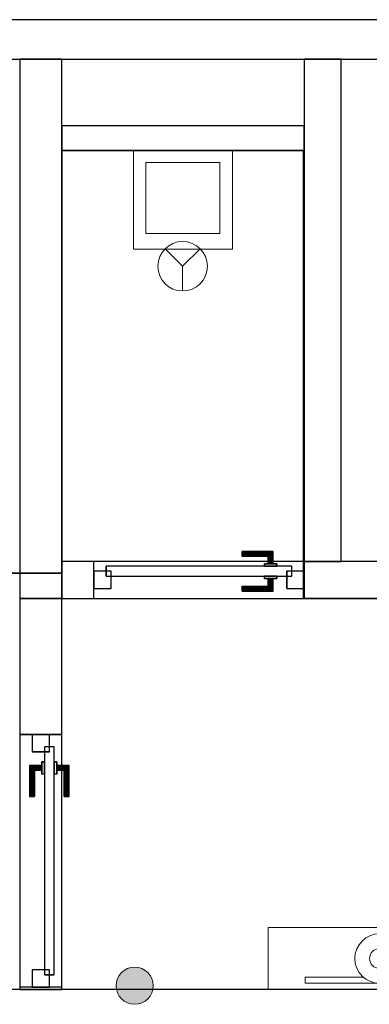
# Model space of a CAD drawing. Header units: metres. Extents: x 397.7 to 427.5, y 12.7 to 28.4.
# Tile 110 of 118: x 415.8 to 417.2, y 24.2 to 28.2. Entities that reach past the tile are written whole.
import ezdxf

# ---------------------------------------------------------------- set-up
doc = ezdxf.new("R2010")
doc.units = ezdxf.units.M
doc.layers.add('01_CARPINTERIA', color=5, linetype='Continuous', lineweight=25, true_color=0x0000ff)
doc.layers.add('01_SUELOS', color=7, linetype='Continuous', lineweight=25, true_color=0x007f00)
for name, color, linetype, lineweight in [('02_MOBILIARIO', 7, 'Continuous', 18), ('A-DETL-____-MBND', 7, 'Continuous', 18), ('A-DETL-GENF-OTLN', 7, 'Continuous', 18), ('A-GENM-____-OTLN', 7, 'Continuous', 18), ('A-WALL-____-MCUT', 7, 'Continuous', 25), ('A-WALL-____-OTLN', 7, 'Continuous', 25)]:
    doc.layers.add(name, color=color, linetype=linetype, lineweight=lineweight)

# ---------------------------------------------------------------- blocks, each defined once
blk = doc.blocks.new('Family - LONDR55-XX_ZZ-ARQ-CAA-M3D-Londres55-151201-08_PCI_P5')
at = {"layer": '01_CARPINTERIA', "color": 161, "true_color": 0xaaaaff}
for p, q in [((0.1263, 0.1487), (0.125, 0.15)), ((0.125, 0.15), (0.125, 0.1)), ((0.125, 0.15), (0.1263, 0.1487)), ((0.25, 0.15), (0.125, 0.15)), ((0.13, 0.145), (0.1263, 0.1487)), ((0.1263, 0.1487), (0.1263, 0.1)), ((0.1263, 0.1487), (0.1263, 0.1)), ((0.1263, 0.1487), (0.13, 0.145)), ((0.25, 0.1487), (0.1263, 0.1487)), ((0.25, 0.1487), (0.1263, 0.1487)), ((0.135, 0.14), (0.13, 0.145)), ((0.13, 0.145), (0.13, 0.1)), ((0.13, 0.145), (0.13, 0.1)), ((0.13, 0.145), (0.135, 0.14)), ((0.25, 0.145), (0.13, 0.145)), ((0.25, 0.145), (0.13, 0.145)), ((0.135, 0.1), (0.135, 0.14)), ((0.135, 0.14), (0.135, 0.1)), ((0.135, 0.14), (0.14, 0.135)), ((0.14, 0.135), (0.135, 0.14)), ((0.135, 0.14), (0.25, 0.14)), ((0.25, 0.14), (0.135, 0.14)), ((0.14, 0.135), (0.14, 0.1)), ((0.14, 0.135), (0.1437, 0.1313)), ((0.1437, 0.1313), (0.14, 0.135)), ((0.14, 0.135), (0.14, 0.1)), ((0.25, 0.135), (0.14, 0.135)), ((0.25, 0.135), (0.14, 0.135)), ((0.1437, 0.1313), (0.1437, 0.1)), ((0.1437, 0.1313), (0.145, 0.13)), ((0.145, 0.13), (0.1437, 0.1313)), ((0.1437, 0.1313), (0.1437, 0.1)), ((0.25, 0.1313), (0.1437, 0.1313)), ((0.25, 0.1313), (0.1437, 0.1313)), ((0.145, 0.13), (0.145, 0.1)), ((0.25, 0.13), (0.145, 0.13)), ((0.25, 0.1487), (0.25, 0.15)), ((0.25, 0.15), (0.25, 0.1487)), ((0.25, 0.145), (0.25, 0.1487)), ((0.25, 0.1487), (0.25, 0.145)), ((0.25, 0.145), (0.25, 0.14)), ((0.25, 0.14), (0.25, 0.145)), ((0.25, 0.14), (0.25, 0.135)), ((0.25, 0.135), (0.25, 0.14)), ((0.25, 0.135), (0.25, 0.1313)), ((0.25, 0.1313), (0.25, 0.135)), ((0.25, 0.1313), (0.25, 0.13)), ((0.25, 0.13), (0.25, 0.1313)), ((0.9709, 0.09), (0.05, 0.09)), ((0.05, 0.09), (0.05, 0.05)), ((0.9709, 0.09), (0.05, 0.09)), ((0.05, 0.09), (0.05, 0.05)), ((0.16, 0.1), (0.11, 0.1)), ((0.11, 0.1), (0.16, 0.1)), ((0.11, 0.1), (0.11, 0.09)), ((0.11, 0.09), (0.11, 0.1)), ((0.16, 0.09), (0.11, 0.09)), ((0.11, 0.09), (0.16, 0.09)), ((0.1263, 0.1), (0.125, 0.1)), ((0.125, 0.1), (0.1263, 0.1)), ((0.13, 0.1), (0.1263, 0.1)), ((0.1263, 0.1), (0.13, 0.1)), ((0.135, 0.1), (0.13, 0.1)), ((0.13, 0.1), (0.135, 0.1)), ((0.14, 0.1), (0.135, 0.1)), ((0.135, 0.1), (0.14, 0.1)), ((0.14, 0.1), (0.1437, 0.1)), ((0.1437, 0.1), (0.14, 0.1)), ((0.1437, 0.1), (0.145, 0.1)), ((0.145, 0.1), (0.1437, 0.1)), ((0.16, 0.1), (0.16, 0.09)), ((0.16, 0.1), (0.16, 0.09)), ((0.9709, 0.05), (0.9709, 0.09)), ((0.9709, 0.09), (0.9709, 0.05)), ((0.07, 0.07), (0, 0.07)), ((0, 0.07), (0, 0)), ((0.07, 0.07), (0, 0.07)), ((0, 0.07), (0, 0)), ((0.05, 0.05), (0.9709, 0.05)), ((0.05, 0.05), (0.9709, 0.05)), ((0.07, 0), (0.07, 0.07)), ((0.07, 0.07), (0.07, 0)), ((0.11, 0.05), (0.16, 0.05)), ((0.16, 0.05), (0.11, 0.05)), ((0.11, 0.05), (0.11, 0.04)), ((0.11, 0.04), (0.11, 0.05)), ((0.11, 0.04), (0.16, 0.04)), ((0.16, 0.04), (0.11, 0.04)), ((0.1263, 0.04), (0.125, 0.04)), ((0.125, 0.04), (0.1263, 0.04)), ((0.125, 0.04), (0.125, -0.01)), ((0.13, 0.04), (0.1263, 0.04)), ((0.1263, 0.04), (0.13, 0.04)), ((0.1263, 0.04), (0.1263, -0.0087)), ((0.1263, 0.04), (0.1263, -0.0087)), ((0.13, 0.04), (0.135, 0.04)), ((0.135, 0.04), (0.13, 0.04)), ((0.13, 0.04), (0.13, -0.005)), ((0.13, 0.04), (0.13, -0.005)), ((0.135, 0.04), (0.14, 0.04)), ((0.14, 0.04), (0.135, 0.04)), ((0.135, 0), (0.135, 0.04)), ((0.135, 0.04), (0.135, 0)), ((0.14, 0.04), (0.1437, 0.04)), ((0.1437, 0.04), (0.14, 0.04)), ((0.14, 0.04), (0.14, 0.005)), ((0.14, 0.04), (0.14, 0.005)), ((0.1437, 0.04), (0.145, 0.04)), ((0.145, 0.04), (0.1437, 0.04)), ((0.1437, 0.04), (0.1437, 0.0087)), ((0.1437, 0.04), (0.1437, 0.0087)), ((0.145, 0.04), (0.145, 0.01)), ((0.16, 0.05), (0.16, 0.04)), ((0.16, 0.05), (0.16, 0.04)), ((1.0209, 0.07), (0.9509, 0.07)), ((0.9509, 0.07), (0.9509, 0)), ((1.0209, 0.07), (0.9509, 0.07)), ((0.9509, 0.07), (0.9509, 0)), ((1.0209, 0), (1.0209, 0.07)), ((1.0209, 0.07), (1.0209, 0)), ((0, 0), (0.07, 0)), ((0, 0), (0.07, 0)), ((0.135, 0), (0.13, -0.005)), ((0.14, 0.005), (0.135, 0)), ((0.135, 0), (0.14, 0.005)), ((0.25, 0), (0.135, 0)), ((0.135, 0), (0.25, 0)), ((0.1437, 0.0087), (0.14, 0.005)), ((0.14, 0.005), (0.1437, 0.0087)), ((0.14, 0.005), (0.25, 0.005)), ((0.14, 0.005), (0.25, 0.005)), ((0.145, 0.01), (0.1437, 0.0087)), ((0.1437, 0.0087), (0.145, 0.01)), ((0.1437, 0.0087), (0.25, 0.0087)), ((0.1437, 0.0087), (0.25, 0.0087)), ((0.145, 0.01), (0.25, 0.01)), ((0.25, 0.0087), (0.25, 0.01)), ((0.25, 0.01), (0.25, 0.0087)), ((0.25, 0.005), (0.25, 0.0087)), ((0.25, 0.0087), (0.25, 0.005)), ((0.25, 0.005), (0.25, 0)), ((0.25, 0), (0.25, 0.005)), ((0.25, 0), (0.25, -0.005)), ((0.25, -0.005), (0.25, 0)), ((0.9509, 0), (1.0209, 0)), ((0.9509, 0), (1.0209, 0)), ((0.125, -0.01), (0.1263, -0.0087)), ((0.1263, -0.0087), (0.125, -0.01)), ((0.125, -0.01), (0.25, -0.01)), ((0.1263, -0.0087), (0.13, -0.005)), ((0.13, -0.005), (0.1263, -0.0087)), ((0.1263, -0.0087), (0.25, -0.0087)), ((0.1263, -0.0087), (0.25, -0.0087)), ((0.13, -0.005), (0.135, 0)), ((0.13, -0.005), (0.25, -0.005)), ((0.13, -0.005), (0.25, -0.005)), ((0.25, -0.005), (0.25, -0.0087)), ((0.25, -0.0087), (0.25, -0.005)), ((0.25, -0.0087), (0.25, -0.01)), ((0.25, -0.01), (0.25, -0.0087))]:
    blk.add_line(p, q, dxfattribs=at)
blk = doc.blocks.new('Family - Porta P5-151202-08_PCI_P5')
blk.add_blockref('Family - LONDR55-XX_ZZ-ARQ-CAA-M3D-Londres55-151201-08_PCI_P5', (0, 0))
blk = doc.blocks.new('Family - LONDR55-XX_ZZ-ARQ-CAA-M3D-Londres55-151206-08_PCI_P5')
at = {"layer": '01_CARPINTERIA', "color": 161, "true_color": 0xaaaaff}
for p, q in [((0.6, 0.1487), (0.6, 0.15)), ((0.6, 0.15), (0.6, 0.1487)), ((0.725, 0.15), (0.6, 0.15)), ((0.6, 0.145), (0.6, 0.1487)), ((0.6, 0.1487), (0.6, 0.145)), ((0.7237, 0.1487), (0.6, 0.1487)), ((0.7237, 0.1487), (0.6, 0.1487)), ((0.6, 0.14), (0.6, 0.145)), ((0.6, 0.145), (0.6, 0.14)), ((0.72, 0.145), (0.6, 0.145)), ((0.72, 0.145), (0.6, 0.145)), ((0.6, 0.135), (0.6, 0.14)), ((0.6, 0.14), (0.6, 0.135)), ((0.6, 0.14), (0.715, 0.14)), ((0.715, 0.14), (0.6, 0.14)), ((0.6, 0.135), (0.6, 0.1313)), ((0.6, 0.1313), (0.6, 0.135)), ((0.71, 0.135), (0.6, 0.135)), ((0.71, 0.135), (0.6, 0.135)), ((0.6, 0.1313), (0.6, 0.13)), ((0.6, 0.13), (0.6, 0.1313)), ((0.7063, 0.1313), (0.6, 0.1313)), ((0.7063, 0.1313), (0.6, 0.1313)), ((0.705, 0.13), (0.6, 0.13)), ((0.705, 0.13), (0.7063, 0.1313)), ((0.7063, 0.1313), (0.705, 0.13)), ((0.705, 0.1), (0.705, 0.13)), ((0.7063, 0.1313), (0.71, 0.135)), ((0.71, 0.135), (0.7063, 0.1313)), ((0.7063, 0.1), (0.7063, 0.1313)), ((0.7063, 0.1), (0.7063, 0.1313)), ((0.71, 0.135), (0.715, 0.14)), ((0.715, 0.14), (0.71, 0.135)), ((0.71, 0.1), (0.71, 0.135)), ((0.71, 0.1), (0.71, 0.135)), ((0.72, 0.145), (0.715, 0.14)), ((0.715, 0.14), (0.72, 0.145)), ((0.715, 0.14), (0.715, 0.1)), ((0.715, 0.1), (0.715, 0.14)), ((0.7237, 0.1487), (0.72, 0.145)), ((0.72, 0.145), (0.7237, 0.1487)), ((0.72, 0.1), (0.72, 0.145)), ((0.72, 0.1), (0.72, 0.145)), ((0.725, 0.15), (0.7237, 0.1487)), ((0.7237, 0.1487), (0.725, 0.15)), ((0.7237, 0.1), (0.7237, 0.1487)), ((0.7237, 0.1), (0.7237, 0.1487)), ((0.725, 0.1), (0.725, 0.15)), ((0.8, 0.09), (0.05, 0.09)), ((0.05, 0.09), (0.05, 0.05)), ((0.8, 0.09), (0.05, 0.09)), ((0.05, 0.05), (0.05, 0.09)), ((0.74, 0.1), (0.69, 0.1)), ((0.69, 0.1), (0.74, 0.1)), ((0.69, 0.09), (0.69, 0.1)), ((0.69, 0.09), (0.69, 0.1)), ((0.74, 0.09), (0.69, 0.09)), ((0.69, 0.09), (0.74, 0.09)), ((0.7063, 0.1), (0.705, 0.1)), ((0.705, 0.1), (0.7063, 0.1)), ((0.71, 0.1), (0.7063, 0.1)), ((0.7063, 0.1), (0.71, 0.1)), ((0.715, 0.1), (0.71, 0.1)), ((0.71, 0.1), (0.715, 0.1)), ((0.72, 0.1), (0.715, 0.1)), ((0.715, 0.1), (0.72, 0.1)), ((0.72, 0.1), (0.7237, 0.1)), ((0.7237, 0.1), (0.72, 0.1)), ((0.7237, 0.1), (0.725, 0.1)), ((0.725, 0.1), (0.7237, 0.1)), ((0.74, 0.09), (0.74, 0.1)), ((0.74, 0.1), (0.74, 0.09)), ((0.8, 0.05), (0.8, 0.09)), ((0.8, 0.05), (0.8, 0.09)), ((0.07, 0.07), (0, 0.07)), ((0, 0.07), (0, 0)), ((0.07, 0.07), (0, 0.07)), ((0, 0), (0, 0.07)), ((0.05, 0.05), (0.8, 0.05)), ((0.05, 0.05), (0.8, 0.05)), ((0.07, 0), (0.07, 0.07)), ((0.07, 0), (0.07, 0.07)), ((0.69, 0.05), (0.74, 0.05)), ((0.74, 0.05), (0.69, 0.05)), ((0.69, 0.04), (0.69, 0.05)), ((0.69, 0.04), (0.69, 0.05)), ((0.69, 0.04), (0.74, 0.04)), ((0.74, 0.04), (0.69, 0.04)), ((0.7063, 0.04), (0.705, 0.04)), ((0.705, 0.04), (0.7063, 0.04)), ((0.705, 0.01), (0.705, 0.04)), ((0.71, 0.04), (0.7063, 0.04)), ((0.7063, 0.04), (0.71, 0.04)), ((0.7063, 0.0087), (0.7063, 0.04)), ((0.7063, 0.0087), (0.7063, 0.04)), ((0.71, 0.04), (0.715, 0.04)), ((0.715, 0.04), (0.71, 0.04)), ((0.71, 0.005), (0.71, 0.04)), ((0.71, 0.005), (0.71, 0.04)), ((0.715, 0.04), (0.72, 0.04)), ((0.72, 0.04), (0.715, 0.04)), ((0.715, 0.04), (0.715, 0)), ((0.715, 0), (0.715, 0.04)), ((0.72, 0.04), (0.7237, 0.04)), ((0.7237, 0.04), (0.72, 0.04)), ((0.72, -0.005), (0.72, 0.04)), ((0.72, -0.005), (0.72, 0.04)), ((0.7237, 0.04), (0.725, 0.04)), ((0.725, 0.04), (0.7237, 0.04)), ((0.7237, -0.0087), (0.7237, 0.04)), ((0.7237, -0.0087), (0.7237, 0.04)), ((0.725, -0.01), (0.725, 0.04)), ((0.74, 0.04), (0.74, 0.05)), ((0.74, 0.05), (0.74, 0.04)), ((0.85, 0.07), (0.78, 0.07)), ((0.78, 0.07), (0.78, 0)), ((0.85, 0.07), (0.78, 0.07)), ((0.78, 0), (0.78, 0.07)), ((0.85, 0), (0.85, 0.07)), ((0.85, 0), (0.85, 0.07)), ((0.6, 0.0087), (0.6, 0.01)), ((0.6, 0.01), (0.6, 0.0087)), ((0.6, 0.01), (0.705, 0.01)), ((0.6, 0.005), (0.6, 0.0087)), ((0.6, 0.0087), (0.6, 0.005)), ((0.6, 0.0087), (0.7063, 0.0087)), ((0.6, 0.0087), (0.7063, 0.0087)), ((0.6, 0), (0.6, 0.005)), ((0.6, 0.005), (0.6, 0)), ((0.6, 0.005), (0.71, 0.005)), ((0.6, 0.005), (0.71, 0.005)), ((0.7063, 0.0087), (0.705, 0.01)), ((0.705, 0.01), (0.7063, 0.0087)), ((0.71, 0.005), (0.7063, 0.0087)), ((0.7063, 0.0087), (0.71, 0.005)), ((0.715, 0), (0.71, 0.005)), ((0.71, 0.005), (0.715, 0)), ((0, 0), (0.07, 0)), ((0, 0), (0.07, 0)), ((0.6, -0.005), (0.6, 0)), ((0.6, 0), (0.6, -0.005)), ((0.715, 0), (0.6, 0)), ((0.6, 0), (0.715, 0)), ((0.6, -0.005), (0.6, -0.0087)), ((0.6, -0.0087), (0.6, -0.005)), ((0.6, -0.005), (0.72, -0.005)), ((0.6, -0.005), (0.72, -0.005)), ((0.6, -0.0087), (0.6, -0.01)), ((0.6, -0.01), (0.6, -0.0087)), ((0.6, -0.0087), (0.7237, -0.0087)), ((0.6, -0.0087), (0.7237, -0.0087)), ((0.6, -0.01), (0.725, -0.01)), ((0.715, 0), (0.72, -0.005)), ((0.72, -0.005), (0.715, 0)), ((0.72, -0.005), (0.7237, -0.0087)), ((0.7237, -0.0087), (0.72, -0.005)), ((0.7237, -0.0087), (0.725, -0.01)), ((0.725, -0.01), (0.7237, -0.0087)), ((0.78, 0), (0.85, 0)), ((0.78, 0), (0.85, 0))]:
    blk.add_line(p, q, dxfattribs=at)
blk = doc.blocks.new('Family - Porta P5-151207-08_PCI_P5')
blk.add_blockref('Family - LONDR55-XX_ZZ-ARQ-CAA-M3D-Londres55-151206-08_PCI_P5', (0, 0))
blk = doc.blocks.new('Family - Evans P5-151360-08_PCI_P5')
at = {"layer": 'A-WALL-____-MCUT', "color": 253, "true_color": 0xaaaaaa}
for p, q in [((2.1788, 0.17), (0, 0.17)), ((0, 0.17), (0, 0)), ((2.1788, 0), (2.1788, 0.17)), ((0, 0), (2.1788, 0))]:
    blk.add_line(p, q, dxfattribs=at)
at = {"layer": 'A-WALL-____-OTLN', "color": 253, "true_color": 0xaaaaaa}
for p, q in [((2.1788, 0.17), (0, 0.17)), ((0, 0.17), (0, 0)), ((2.1788, 0), (2.1788, 0.17)), ((0, 0), (2.1788, 0))]:
    blk.add_line(p, q, dxfattribs=at)
at = {"layer": 'A-WALL-____-OTLN', "color": 253, "lineweight": 18, "true_color": 0xaaaaaa}
blk.add_line((0, 0), (2.1788, 0), dxfattribs=at)
blk = doc.blocks.new('Family - Evans P5-151394-08_PCI_P5')
at = {"layer": 'A-WALL-____-MCUT', "color": 253, "true_color": 0xaaaaaa}
for p, q in [((0.13, 0.15), (0, 0.15)), ((0, 0.15), (0, 0)), ((0.13, 0), (0.13, 0.15)), ((0.98, 0.15), (0.98, 0)), ((1.13, 0.15), (0.98, 0.15)), ((1.61, 0.15), (1.13, 0.15)), ((0, 0), (0.13, 0)), ((0.98, 0), (1.61, 0))]:
    blk.add_line(p, q, dxfattribs=at)
at = {"layer": 'A-WALL-____-OTLN', "color": 253, "true_color": 0xaaaaaa}
for p, q in [((0.13, 0.15), (0, 0.15)), ((0, 0.15), (0, 0)), ((0.13, 0), (0.13, 0.15)), ((0.98, 0.15), (0.13, 0.15)), ((0.98, 0.15), (0.13, 0.15)), ((0.98, 0), (0.98, 0.15)), ((1.13, 0.15), (0.98, 0.15)), ((5.06, 0.15), (1.13, 0.15)), ((0, 0), (5.06, 0)), ((0.13, 0), (0.98, 0))]:
    blk.add_line(p, q, dxfattribs=at)
at = {"layer": 'A-WALL-____-OTLN', "color": 253, "lineweight": 18, "true_color": 0xaaaaaa}
blk.add_line((0, 0), (5.06, 0), dxfattribs=at)
blk = doc.blocks.new('Family - Vano porta P5-151400-08_PCI_P5')
at = {"layer": 'A-GENM-____-OTLN', "color": 253, "true_color": 0xaaaaaa}
for p, q in [((416.077, 26.0395), (416.077, 25.8895)), ((416.927, 26.0395), (416.077, 26.0395)), ((416.077, 26.0395), (416.077, 25.8895)), ((416.077, 26.0395), (416.927, 26.0395)), ((416.927, 25.8895), (416.927, 26.0395)), ((416.927, 26.0395), (416.927, 25.8895)), ((416.077, 25.8895), (416.927, 25.8895)), ((416.927, 25.8895), (416.077, 25.8895))]:
    blk.add_line(p, q, dxfattribs=at)
blk = doc.blocks.new('Family - Evans P5-151483-08_PCI_P5')
at = {"layer": 'A-WALL-____-MCUT', "color": 253, "true_color": 0xaaaaaa}
for p, q in [((0.98, 0.1), (0, 0.1)), ((0, 0.1), (0, 0)), ((0.98, 0), (0.98, 0.1)), ((0, 0), (0.98, 0))]:
    blk.add_line(p, q, dxfattribs=at)
at = {"layer": 'A-WALL-____-OTLN', "color": 253, "true_color": 0xaaaaaa}
for p, q in [((0.98, 0.1), (0, 0.1)), ((0, 0.1), (0, 0)), ((0.98, 0), (0.98, 0.1)), ((0, 0), (0.98, 0))]:
    blk.add_line(p, q, dxfattribs=at)
at = {"layer": 'A-WALL-____-OTLN', "color": 253, "lineweight": 18, "true_color": 0xaaaaaa}
blk.add_line((0, 0), (0.98, 0), dxfattribs=at)
blk = doc.blocks.new('Family - Evans P5-151523-08_PCI_P5')
at = {"layer": 'A-WALL-____-MCUT', "color": 253, "true_color": 0xaaaaaa}
for p, q in [((25.5877, 0.16), (0.0331, 0.16)), ((0, 0), (25.556, 0))]:
    blk.add_line(p, q, dxfattribs=at)
at = {"layer": 'A-WALL-____-OTLN', "color": 253, "true_color": 0xaaaaaa}
for p, q in [((25.5877, 0.16), (0.0331, 0.16)), ((0, 0), (25.556, 0))]:
    blk.add_line(p, q, dxfattribs=at)
at = {"layer": 'A-WALL-____-OTLN', "color": 253, "lineweight": 18, "true_color": 0xaaaaaa}
blk.add_line((0, 0), (25.556, 0), dxfattribs=at)
blk = doc.blocks.new('Family - Evans P5-151594-08_PCI_P5')
at = {"layer": 'A-WALL-____-MCUT', "color": 253, "true_color": 0xaaaaaa}
for p, q in [((0.5498, 0.17), (0, 0.17)), ((0, 0.17), (0, 0)), ((0.5498, 0), (0.5498, 0.17)), ((1.5707, 0.17), (1.5707, 0)), ((1.58, 0.17), (1.5707, 0.17)), ((1.58, 0), (1.58, 0.17)), ((0, 0), (0.5498, 0)), ((1.5707, 0), (1.58, 0))]:
    blk.add_line(p, q, dxfattribs=at)
at = {"layer": 'A-WALL-____-OTLN', "color": 253, "true_color": 0xaaaaaa}
for p, q in [((1.58, 0.17), (0, 0.17)), ((0, 0.17), (0, 0)), ((1.5707, 0.17), (0.5498, 0.17)), ((0.5498, 0.17), (0.5498, 0)), ((1.5707, 0.17), (1.5707, 0)), ((1.58, 0), (1.58, 0.17)), ((0, 0), (1.58, 0)), ((0.5498, 0), (1.5707, 0))]:
    blk.add_line(p, q, dxfattribs=at)
at = {"layer": 'A-WALL-____-OTLN', "color": 253, "lineweight": 18, "true_color": 0xaaaaaa}
blk.add_line((0, 0), (1.58, 0), dxfattribs=at)
blk = doc.blocks.new('Family - Vano porta P5-151596-08_PCI_P5')
at = {"layer": 'A-GENM-____-OTLN', "color": 253, "true_color": 0xaaaaaa}
for p, q in [((415.947, 25.3397), (415.777, 25.3397)), ((415.777, 25.3397), (415.777, 24.3188)), ((415.777, 24.3188), (415.777, 25.3397)), ((415.777, 25.3397), (415.947, 25.3397)), ((415.947, 24.3188), (415.947, 25.3397)), ((415.947, 25.3397), (415.947, 24.3188)), ((415.777, 24.3188), (415.947, 24.3188)), ((415.777, 24.3188), (415.947, 24.3188))]:
    blk.add_line(p, q, dxfattribs=at)
blk = doc.blocks.new('Family - Evans P5-151628-08_PCI_P5')
at = {"layer": 'A-WALL-____-MCUT', "color": 253, "true_color": 0xaaaaaa}
for p, q in [((0, 0.15), (0, 0)), ((2.0288, 0.15), (0, 0.15)), ((2.0288, 0), (2.0288, 0.15)), ((0, 0), (2.0288, 0))]:
    blk.add_line(p, q, dxfattribs=at)
at = {"layer": 'A-WALL-____-OTLN', "color": 253, "true_color": 0xaaaaaa}
for p, q in [((0, 0.15), (0, 0)), ((2.0288, 0.15), (0, 0.15)), ((2.0288, 0), (2.0288, 0.15)), ((0, 0), (2.0288, 0))]:
    blk.add_line(p, q, dxfattribs=at)
at = {"layer": 'A-WALL-____-OTLN', "color": 253, "lineweight": 18, "true_color": 0xaaaaaa}
blk.add_line((0, 0), (2.0288, 0), dxfattribs=at)
blk = doc.blocks.new('Family - Abocador P5-151706-08_PCI_P5')
at = {"layer": 'A-DETL-____-MBND', "color": 253, "true_color": 0xaaaaaa}
for p, q in [((0, 0.4), (0.4, 0.4)), ((0, 0), (0, 0.4)), ((0, 0.4), (0.4, 0.4)), ((0, 0), (0, 0.4)), ((0.4, 0.4), (0.4, 0)), ((0.4, 0.4), (0.4, 0)), ((0.05, 0.35), (0.05, 0.0629)), ((0.05, 0.0629), (0.05, 0.35)), ((0.35, 0.35), (0.05, 0.35)), ((0.05, 0.35), (0.35, 0.35)), ((0.35, 0.0629), (0.35, 0.35)), ((0.35, 0.0629), (0.35, 0.35)), ((0.05, 0.0629), (0.35, 0.0629)), ((0.35, 0.0629), (0.05, 0.0629)), ((0.4, 0), (0, 0)), ((0.4, 0), (0, 0))]:
    blk.add_line(p, q, dxfattribs=at)
blk = doc.blocks.new('Family - Paviment P5-151720-08_PCI_P5')
at = {"layer": '01_SUELOS', "color": 9, "true_color": 0xaad4aa}
for p, q in [((17.6518, 14.5888), (17.6518, 12.8815)), ((17.6518, 12.8815), (17.6518, 14.5888)), ((18.6295, 14.5888), (17.6518, 14.5888)), ((17.6518, 14.5888), (18.6295, 14.5888)), ((18.6295, 12.7788), (18.6295, 14.5888)), ((18.6295, 14.5888), (18.6295, 12.7788)), ((17.6518, 12.8815), (12.3818, 12.8788)), ((12.3818, 12.8788), (17.6518, 12.8815)), ((22.8618, 12.7788), (18.6295, 12.7788)), ((18.6295, 12.7788), (22.8618, 12.7788))]:
    blk.add_line(p, q, dxfattribs=at)
blk = doc.blocks.new('Family - Evans P5-151722-08_PCI_P5')
at = {"layer": 'A-WALL-____-MCUT', "color": 253, "true_color": 0xaaaaaa}
blk.add_line((0, 0), (5.34, 0), dxfattribs=at)
at = {"layer": 'A-WALL-____-OTLN', "color": 253, "true_color": 0xaaaaaa}
blk.add_line((0, 0), (6.62, 0), dxfattribs=at)
at = {"layer": 'A-WALL-____-OTLN', "color": 253, "lineweight": 18, "true_color": 0xaaaaaa}
blk.add_line((0, 0), (6.62, 0), dxfattribs=at)
blk = doc.blocks.new('LONDR55-XX_ZZ-ARQ-CAA-M3D-Londres55_ifc-1-08_PCI_P5')
at = {"layer": '01_CARPINTERIA', "color": 253, "lineweight": 18, "true_color": 0xaaaaaa}
blk.add_blockref('Family - Porta P5-151207-08_PCI_P5', (416.077, 25.9295), dxfattribs=at)
at = {"layer": '01_CARPINTERIA', "color": 253, "lineweight": 18, "true_color": 0xaaaaaa, "rotation": 270}
blk.add_blockref('Family - Porta P5-151202-08_PCI_P5', (415.827, 25.3397), dxfattribs=at)
at = {"layer": '01_SUELOS', "color": 253, "lineweight": 18, "true_color": 0xaaaaaa}
blk.add_blockref('Family - Paviment P5-151720-08_PCI_P5', (398.2952, 13.1106), dxfattribs=at)
at = {"layer": '02_MOBILIARIO', "color": 253, "lineweight": 18, "true_color": 0xaaaaaa}
blk.add_blockref('Family - Abocador P5-151706-08_PCI_P5', (416.2369, 27.3008), dxfattribs=at)
at = {"layer": 'A-GENM-____-OTLN', "color": 253, "lineweight": 18, "true_color": 0xaaaaaa}
for name in ['Family - Vano porta P5-151400-08_PCI_P5', 'Family - Vano porta P5-151596-08_PCI_P5']:
    blk.add_blockref(name, (0, 0), dxfattribs=at)
at = {"layer": 'A-WALL-____-OTLN', "color": 253, "lineweight": 18, "true_color": 0xaaaaaa}
for name, p, rotation in [('Family - Evans P5-151523-08_PCI_P5', (426.8464, 28.2282), 180), ('Family - Evans P5-151360-08_PCI_P5', (415.777, 28.0682), 270), ('Family - Evans P5-151628-08_PCI_P5', (417.077, 26.0395), 90), ('Family - Evans P5-151594-08_PCI_P5', (415.777, 25.8895), 270), ('Family - Evans P5-151722-08_PCI_P5', (417.447, 24.3095), 180)]:
    blk.add_blockref(name, p, dxfattribs=dict(at, rotation=rotation))
for name, p in [('Family - Evans P5-151483-08_PCI_P5', (415.947, 27.6995)), ('Family - Evans P5-151394-08_PCI_P5', (415.947, 25.8895))]:
    blk.add_blockref(name, p, dxfattribs=at)
blk = doc.blocks.new('ZYR_12_01_08 Detectors - 01 Detector Òptic-539619-08_PCI_P5')
at = {"layer": 'A-DETL-GENF-OTLN', "color": 1, "true_color": 0xff0000}
for q in [(-0.0707, 0.0707), (0.0707, 0.0707), (0, -0.1)]:
    blk.add_line((0, 0), q, dxfattribs=at)
blk.add_circle((0, 0), 0.1, dxfattribs=at)
blk = doc.blocks.new('ZYR_12_01_08 Retenidor Electromagnètic - ZYR_12_01_08 Retenidor Electromagnètic-932781-08_PCI_P5')
at = {"layer": 'A-DETL-GENF-OTLN', "true_color": 0xff0909}
blk.add_hatch(color=1, dxfattribs=at).paths.add_polyline_path([(0, -0.075), (0.0194, -0.0724), (0.0375, -0.065), (0.053, -0.053), (0.065, -0.0375), (0.0724, -0.0194), (0.075, 0), (0.0724, 0.0194), (0.065, 0.0375), (0.053, 0.053), (0.0375, 0.065), (0.0194, 0.0724), (0, 0.075), (-0.0194, 0.0724), (-0.0375, 0.065), (-0.053, 0.053), (-0.065, 0.0375), (-0.0724, 0.0194), (-0.075, 0), (-0.0724, -0.0194), (-0.065, -0.0375), (-0.053, -0.053), (-0.0375, -0.065), (-0.0194, -0.0724)])
at = {"layer": 'A-DETL-GENF-OTLN', "color": 1, "true_color": 0xff0000}
blk.add_circle((0, 0), 0.075, dxfattribs=at)
for start, end in [(360, 180), (180, 360)]:
    blk.add_arc((0, 0), 0.075, start, end, dxfattribs=at)
blk = doc.blocks.new('ZYR_12_01_03 BIE - BIE-631291-08_PCI_P5')
at = {"layer": 'A-DETL-GENF-OTLN', "color": 1, "true_color": 0xff0000}
for p, q in [((-0.325, 0), (-0.325, -0.25)), ((0.325, 0), (-0.325, 0)), ((-0.125, -0.025), (0.175, -0.025)), ((0.175, -0.025), (0.175, -0.05)), ((0.325, -0.25), (0.325, 0)), ((0.175, -0.05), (-0.059, -0.05)), ((-0.375, -0.1192), (-0.375, -0.1182)), ((-0.125, -0.1192), (-0.125, -0.1202)), ((-0.325, -0.25), (0.325, -0.25))]:
    blk.add_line(p, q, dxfattribs=at)
for radius in [0.1, 0.04]:
    blk.add_circle((-0.125, -0.125), radius, dxfattribs=at)

msp = doc.modelspace()

# ---------------------------------------------------------------- block references
at = {"lineweight": 5}
msp.add_blockref('LONDR55-XX_ZZ-ARQ-CAA-M3D-Londres55_ifc-1-08_PCI_P5', (0, 0), dxfattribs=at)
at = {"layer": 'A-DETL-GENF-OTLN', "color": 1, "true_color": 0xff0000}
for name, p in [('ZYR_12_01_08 Detectors - 01 Detector Òptic-539619-08_PCI_P5', (416.4358, 27.2321)), ('ZYR_12_01_08 Retenidor Electromagnètic - ZYR_12_01_08 Retenidor Electromagnètic-932781-08_PCI_P5', (416.242, 24.3245))]:
    msp.add_blockref(name, p, dxfattribs=at)
at = {"layer": 'A-DETL-GENF-OTLN', "color": 1, "true_color": 0xff0000, "rotation": 180}
msp.add_blockref('ZYR_12_01_03 BIE - BIE-631291-08_PCI_P5', (417.107, 24.3095), dxfattribs=at)

doc.saveas('drawing.dxf')
